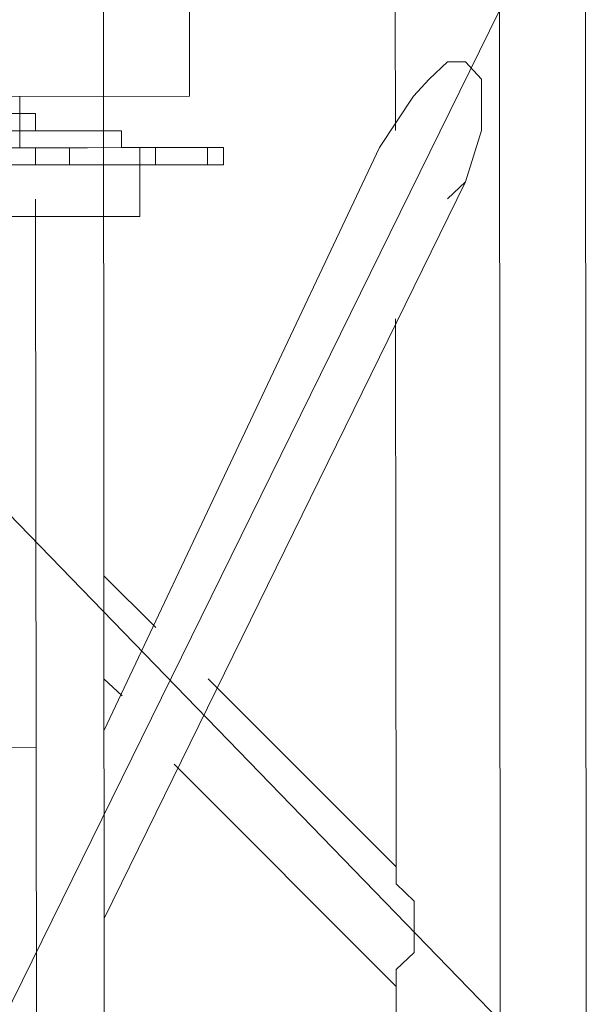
# Model space of a CAD drawing. Header units: inches. Extents: x -5850 to 5646, y 8947 to 13007.
# Tile 217 of 256: x -4146 to -4132, y 11312 to 11336. Entities that reach past the tile are written whole.
import ezdxf

# ---------------------------------------------------------------- set-up
doc = ezdxf.new("R2010")
doc.units = ezdxf.units.IN
doc.header["$MEASUREMENT"] = 0
doc.layers.add('at_Entity', color=7, linetype='Continuous')
doc.layers.add('at_Rect', color=7, linetype='Continuous')

msp = doc.modelspace()

# ---------------------------------------------------------------- linework, layer by layer
at = {"layer": 'at_Entity', "color": 7, "lineweight": 20}
for p, q in [((-4157.931, 11336.13), (-4133.819, 11311.231)), ((-4133.841, 11336.152), (-4146.087, 11311.22)), ((-4143.578, 11311.222), (-4143.6, 11336.143)), ((-4136.406, 11336.149), (-4136.404, 11333.194)), ((-4133.819, 11311.231), (-4133.841, 11336.152)), ((-4131.7, 11311.233), (-4131.722, 11336.154)), ((-4135.123, 11334.885), (-4135.568, 11334.46)), ((-4134.677, 11334.885), (-4135.123, 11334.885)), ((-4134.286, 11334.462), (-4134.677, 11334.885)), ((-4135.568, 11334.46), (-4135.958, 11334.042)), ((-4134.285, 11333.196), (-4134.286, 11334.462)), ((-4145.661, 11334.033), (-4145.661, 11333.609)), ((-4135.958, 11334.042), (-4136.794, 11332.775)), ((-4146.553, 11333.609), (-4145.661, 11333.609)), ((-4145.661, 11333.609), (-4146.553, 11333.609)), ((-4145.271, 11333.61), (-4145.661, 11333.609)), ((-4145.661, 11333.609), (-4145.271, 11333.61)), ((-4145.271, 11333.61), (-4145.27, 11333.186)), ((-4145.661, 11333.186), (-4146.553, 11333.185)), ((-4145.27, 11333.186), (-4146.553, 11333.185)), ((-4145.66, 11332.767), (-4145.661, 11333.186)), ((-4145.27, 11333.186), (-4145.661, 11333.186)), ((-4143.151, 11333.188), (-4145.27, 11333.186)), ((-4143.151, 11332.77), (-4143.151, 11333.188)), ((-4143.151, 11332.77), (-4143.151, 11333.188)), ((-4134.674, 11331.93), (-4134.285, 11333.196)), ((-4146.106, 11332.767), (-4144.824, 11332.768)), ((-4144.433, 11332.768), (-4145.66, 11332.767)), ((-4145.269, 11332.344), (-4145.27, 11332.768)), ((-4144.433, 11332.768), (-4144.824, 11332.768)), ((-4143.987, 11332.769), (-4144.433, 11332.768)), ((-4144.433, 11332.345), (-4144.433, 11332.768)), ((-4143.987, 11332.769), (-4143.151, 11332.77)), ((-4143.597, 11332.345), (-4143.597, 11332.769)), ((-4143.584, 11318.404), (-4136.794, 11332.775)), ((-4142.705, 11332.77), (-4143.151, 11332.77)), ((-4141.478, 11332.771), (-4142.705, 11332.77)), ((-4142.704, 11332.346), (-4142.705, 11332.77)), ((-4142.314, 11332.347), (-4142.314, 11332.77)), ((-4140.641, 11332.772), (-4141.478, 11332.771)), ((-4141.031, 11332.348), (-4141.032, 11332.771)), ((-4140.641, 11332.348), (-4140.641, 11332.772)), ((-4142.704, 11332.346), (-4149.508, 11332.34)), ((-4142.704, 11332.346), (-4147.779, 11332.342)), ((-4146.942, 11332.342), (-4145.269, 11332.344)), ((-4146.942, 11332.342), (-4145.269, 11332.344)), ((-4146.942, 11332.342), (-4145.66, 11332.344)), ((-4145.66, 11332.344), (-4144.433, 11332.345)), ((-4144.823, 11332.344), (-4145.66, 11332.344)), ((-4144.433, 11332.345), (-4144.823, 11332.344)), ((-4143.987, 11332.345), (-4144.433, 11332.345)), ((-4143.15, 11332.346), (-4143.987, 11332.345)), ((-4142.704, 11332.346), (-4143.15, 11332.346)), ((-4141.477, 11332.347), (-4142.704, 11332.346)), ((-4142.703, 11331.075), (-4142.704, 11332.346)), ((-4140.641, 11332.348), (-4141.477, 11332.347)), ((-4143.58, 11313.759), (-4134.674, 11331.93)), ((-4135.12, 11331.505), (-4134.674, 11331.93)), ((-4145.268, 11331.072), (-4145.269, 11331.496)), ((-4145.268, 11331.072), (-4145.269, 11331.496)), ((-4145.268, 11331.072), (-4145.269, 11331.496)), ((-4142.703, 11331.075), (-4142.704, 11331.499)), ((-4142.703, 11331.075), (-4149.506, 11331.069)), ((-4146.941, 11331.071), (-4145.659, 11331.072)), ((-4146.551, 11331.071), (-4145.268, 11331.072)), ((-4146.551, 11331.071), (-4145.659, 11331.072)), ((-4145.659, 11331.072), (-4142.703, 11331.075)), ((-4145.659, 11331.072), (-4145.268, 11331.072)), ((-4145.268, 11331.072), (-4145.245, 11305.309)), ((-4136.4, 11328.549), (-4136.387, 11315.031)), ((-4143.587, 11322.207), (-4142.304, 11320.937)), ((-4143.585, 11319.67), (-4143.139, 11319.247)), ((-4141.02, 11319.672), (-4136.387, 11315.031)), ((-4141.855, 11317.564), (-4136.385, 11312.076)), ((-4136.387, 11315.031), (-4136.387, 11314.608)), ((-4136.387, 11314.608), (-4135.941, 11314.184)), ((-4135.941, 11314.184), (-4135.939, 11312.918)), ((-4135.939, 11312.918), (-4136.385, 11312.5)), ((-4136.385, 11312.5), (-4136.385, 11312.076)), ((-4136.385, 11312.076), (-4136.384, 11311.228))]:
    msp.add_line(p, q, dxfattribs=at)
at = {"layer": 'at_Entity', "color": 3, "lineweight": 20}
for p, q in [((-4145.66, 11332.767), (-4145.661, 11333.609)), ((-4142.704, 11332.346), (-4142.705, 11332.77)), ((-4145.257, 11317.979), (-4160.034, 11317.966))]:
    msp.add_line(p, q, dxfattribs=at)
at = {"layer": 'at_Rect', "color": 7, "lineweight": 20}
for q in [(-4141.501, 11358.959), (-4163.445, 11334.017)]:
    msp.add_line((-4141.479, 11334.037), q, dxfattribs=at)

doc.saveas('drawing.dxf')
